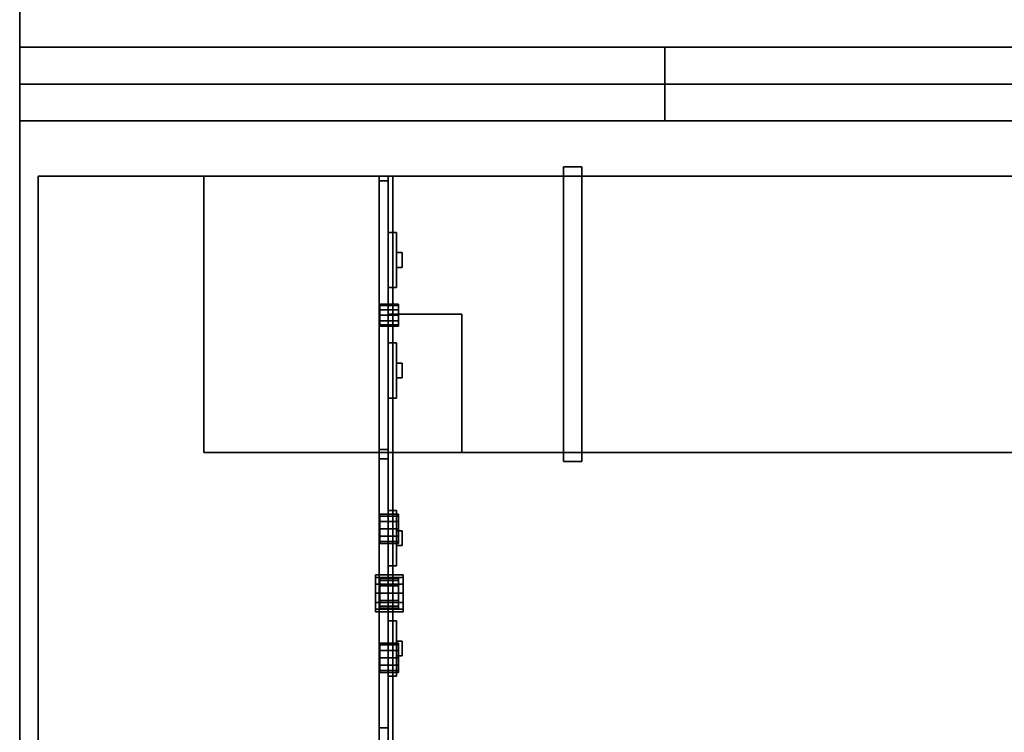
# Model space of a CAD drawing. Header units: millimetres. Extents: x 8500 to 19000, y -3980 to 3980.
# Tile 2 of 31: x 8500 to 9569, y -3054 to -2280. Entities that reach past the tile are written whole.
import ezdxf

# ---------------------------------------------------------------- set-up
doc = ezdxf.new("R2010")
doc.units = ezdxf.units.MM

msp = doc.modelspace()

# ---------------------------------------------------------------- linework, layer by layer
for points in [[(8500, -3980, 840), (19000, -3980, 840), (19000, 3980, 840), (8500, 3980, 840)], [(8500, -3980, 900), (8500, 3980, 900), (19000, 3980, 900), (19000, -3980, 900)], [(8500, 3980, 840), (8500, 3980, 900), (8500, -3980, 900), (8500, -3980, 840)], [(8500, -2390, 900), (9200, -2390, 900), (9200, -2310, 900), (8500, -2310, 900)], [(8500, -2390, 2800), (8500, -2310, 2800), (9200, -2310, 2800), (9200, -2390, 2800)], [(9200, -2310, 900), (9200, -2310, 2800), (8500, -2310, 2800), (8500, -2310, 900)], [(8500, -2310, 900), (8500, -2310, 2800), (8500, -2390, 2800), (8500, -2390, 900)], [(9200, -2390, 900), (9200, -2390, 2800), (9200, -2310, 2800), (9200, -2310, 900)], [(9200, -2390, 900), (10500, -2390, 900), (10500, -2310, 900), (9200, -2310, 900)], [(9200, -2390, 1900), (9200, -2310, 1900), (10500, -2310, 1900), (10500, -2390, 1900)], [(10500, -2310, 900), (10500, -2310, 1900), (9200, -2310, 1900), (9200, -2310, 900)], [(9200, -2310, 900), (9200, -2310, 1900), (9200, -2390, 1900), (9200, -2390, 900)], [(9200, -2390, 2600), (10500, -2390, 2600), (10500, -2310, 2600), (9200, -2310, 2600)], [(9200, -2390, 2800), (9200, -2310, 2800), (10500, -2310, 2800), (10500, -2390, 2800)], [(10500, -2310, 2600), (10500, -2310, 2800), (9200, -2310, 2800), (9200, -2310, 2600)], [(9200, -2310, 2600), (9200, -2310, 2800), (9200, -2390, 2800), (9200, -2390, 2600)], [(8500, -3980, 903), (10900, -3980, 903), (10900, -2350, 903), (8500, -2350, 903)], [(8500, -3980, 908), (8500, -2350, 908), (10900, -2350, 908), (10900, -3980, 908)], [(10900, -2350, 903), (10900, -2350, 908), (8500, -2350, 908), (8500, -2350, 903)], [(8500, -2350, 903), (8500, -2350, 908), (8500, -3980, 908), (8500, -3980, 903)], [(8500, -2390, 900), (8500, -2390, 2800), (9200, -2390, 2800), (9200, -2390, 900)], [(9200, -2390, 900), (9200, -2390, 1900), (10500, -2390, 1900), (10500, -2390, 900)], [(9200, -2390, 2600), (9200, -2390, 2800), (10500, -2390, 2800), (10500, -2390, 2600)], [(9090, -2760, 2480), (9110, -2760, 2480), (9110, -2440, 2480), (9090, -2440, 2480)], [(9090, -2760, 2600), (9090, -2440, 2600), (9110, -2440, 2600), (9110, -2760, 2600)], [(9110, -2440, 2480), (9110, -2440, 2600), (9090, -2440, 2600), (9090, -2440, 2480)], [(9090, -2440, 2480), (9090, -2440, 2600), (9090, -2760, 2600), (9090, -2760, 2480)], [(9110, -2760, 2480), (9110, -2760, 2600), (9110, -2440, 2600), (9110, -2440, 2480)], [(8520, -3960, 900), (8900, -3960, 900), (8900, -2450, 900), (8520, -2450, 900)], [(8520, -3960, 2750), (8520, -2450, 2750), (8900, -2450, 2750), (8900, -3960, 2750)], [(8900, -2450, 900), (8900, -2450, 2750), (8520, -2450, 2750), (8520, -2450, 900)], [(8520, -2450, 900), (8520, -2450, 2750), (8520, -3960, 2750), (8520, -3960, 900)], [(8700, -2750, 2500), (13800, -2750, 2500), (13800, -2450, 2500), (8700, -2450, 2500)], [(8700, -2750, 2580), (8700, -2450, 2580), (13800, -2450, 2580), (13800, -2750, 2580)], [(13800, -2450, 2500), (13800, -2450, 2580), (8700, -2450, 2580), (8700, -2450, 2500)], [(8700, -2450, 2500), (8700, -2450, 2580), (8700, -2750, 2580), (8700, -2750, 2500)], [(8890, -3960, 2620), (8905, -3960, 2620), (8905, -2450, 2620), (8890, -2450, 2620)], [(8890, -3960, 2750), (8890, -2450, 2750), (8905, -2450, 2750), (8905, -3960, 2750)], [(8905, -2450, 2620), (8905, -2450, 2750), (8890, -2450, 2750), (8890, -2450, 2620)], [(8890, -2450, 2620), (8890, -2450, 2750), (8890, -3960, 2750), (8890, -3960, 2620)], [(8890, -2747, 950), (8900, -2747, 950), (8900, -2455, 950), (8890, -2455, 950)], [(8890, -2747, 2620), (8890, -2455, 2620), (8900, -2455, 2620), (8900, -2747, 2620)], [(8900, -2455, 950), (8900, -2455, 2620), (8890, -2455, 2620), (8890, -2455, 950)], [(8890, -2455, 950), (8890, -2455, 2620), (8890, -2747, 2620), (8890, -2747, 950)], [(8900, -3960, 900), (8900, -3960, 2750), (8900, -2450, 2750), (8900, -2450, 900)], [(8900, -2747, 950), (8900, -2747, 2620), (8900, -2455, 2620), (8900, -2455, 950)], [(8905, -3960, 2620), (8905, -3960, 2750), (8905, -2450, 2750), (8905, -2450, 2620)], [(8900, -2571, 2070), (8909, -2571, 2070), (8909, -2511, 2070), (8900, -2511, 2070)], [(8900, -2571, 2150), (8900, -2511, 2150), (8909, -2511, 2150), (8909, -2571, 2150)], [(8909, -2511, 2070), (8909, -2511, 2150), (8900, -2511, 2150), (8900, -2511, 2070)], [(8900, -2511, 2070), (8900, -2511, 2150), (8900, -2571, 2150), (8900, -2571, 2070)], [(8900, -2571, 1900), (8909, -2571, 1900), (8909, -2511, 1900), (8900, -2511, 1900)], [(8900, -2571, 1980), (8900, -2511, 1980), (8909, -2511, 1980), (8909, -2571, 1980)], [(8909, -2511, 1900), (8909, -2511, 1980), (8900, -2511, 1980), (8900, -2511, 1900)], [(8900, -2511, 1900), (8900, -2511, 1980), (8900, -2571, 1980), (8900, -2571, 1900)], [(8900, -2571, 1730), (8909, -2571, 1730), (8909, -2511, 1730), (8900, -2511, 1730)], [(8900, -2571, 1810), (8900, -2511, 1810), (8909, -2511, 1810), (8909, -2571, 1810)], [(8909, -2511, 1730), (8909, -2511, 1810), (8900, -2511, 1810), (8900, -2511, 1730)], [(8900, -2511, 1730), (8900, -2511, 1810), (8900, -2571, 1810), (8900, -2571, 1730)], [(8900, -2571, 1560), (8909, -2571, 1560), (8909, -2511, 1560), (8900, -2511, 1560)], [(8900, -2571, 1640), (8900, -2511, 1640), (8909, -2511, 1640), (8909, -2571, 1640)], [(8909, -2511, 1560), (8909, -2511, 1640), (8900, -2511, 1640), (8900, -2511, 1560)], [(8900, -2511, 1560), (8900, -2511, 1640), (8900, -2571, 1640), (8900, -2571, 1560)], [(8909, -2571, 2070), (8909, -2571, 2150), (8909, -2511, 2150), (8909, -2511, 2070)], [(8909, -2571, 1900), (8909, -2571, 1980), (8909, -2511, 1980), (8909, -2511, 1900)], [(8909, -2571, 1730), (8909, -2571, 1810), (8909, -2511, 1810), (8909, -2511, 1730)], [(8909, -2571, 1560), (8909, -2571, 1640), (8909, -2511, 1640), (8909, -2511, 1560)], [(8909, -2549, 2090), (8915, -2549, 2090), (8915, -2533, 2090), (8909, -2533, 2090)], [(8909, -2549, 2140), (8909, -2533, 2140), (8915, -2533, 2140), (8915, -2549, 2140)], [(8915, -2533, 2090), (8915, -2533, 2140), (8909, -2533, 2140), (8909, -2533, 2090)], [(8909, -2533, 2090), (8909, -2533, 2140), (8909, -2549, 2140), (8909, -2549, 2090)], [(8909, -2549, 1920), (8915, -2549, 1920), (8915, -2533, 1920), (8909, -2533, 1920)], [(8909, -2549, 1970), (8909, -2533, 1970), (8915, -2533, 1970), (8915, -2549, 1970)], [(8915, -2533, 1920), (8915, -2533, 1970), (8909, -2533, 1970), (8909, -2533, 1920)], [(8909, -2533, 1920), (8909, -2533, 1970), (8909, -2549, 1970), (8909, -2549, 1920)], [(8909, -2549, 1750), (8915, -2549, 1750), (8915, -2533, 1750), (8909, -2533, 1750)], [(8909, -2549, 1800), (8909, -2533, 1800), (8915, -2533, 1800), (8915, -2549, 1800)], [(8915, -2533, 1750), (8915, -2533, 1800), (8909, -2533, 1800), (8909, -2533, 1750)], [(8909, -2533, 1750), (8909, -2533, 1800), (8909, -2549, 1800), (8909, -2549, 1750)], [(8909, -2549, 1580), (8915, -2549, 1580), (8915, -2533, 1580), (8909, -2533, 1580)], [(8909, -2549, 1630), (8909, -2533, 1630), (8915, -2533, 1630), (8915, -2549, 1630)], [(8915, -2533, 1580), (8915, -2533, 1630), (8909, -2533, 1630), (8909, -2533, 1580)], [(8909, -2533, 1580), (8909, -2533, 1630), (8909, -2549, 1630), (8909, -2549, 1580)], [(8915, -2549, 2090), (8915, -2549, 2140), (8915, -2533, 2140), (8915, -2533, 2090)], [(8915, -2549, 1920), (8915, -2549, 1970), (8915, -2533, 1970), (8915, -2533, 1920)], [(8915, -2549, 1750), (8915, -2549, 1800), (8915, -2533, 1800), (8915, -2533, 1750)], [(8915, -2549, 1580), (8915, -2549, 1630), (8915, -2533, 1630), (8915, -2533, 1580)], [(8909, -2549, 2090), (8909, -2549, 2140), (8915, -2549, 2140), (8915, -2549, 2090)], [(8909, -2549, 1920), (8909, -2549, 1970), (8915, -2549, 1970), (8915, -2549, 1920)], [(8909, -2549, 1750), (8909, -2549, 1800), (8915, -2549, 1800), (8915, -2549, 1750)], [(8909, -2549, 1580), (8909, -2549, 1630), (8915, -2549, 1630), (8915, -2549, 1580)], [(8900, -2571, 2070), (8900, -2571, 2150), (8909, -2571, 2150), (8909, -2571, 2070)], [(8900, -2571, 1900), (8900, -2571, 1980), (8909, -2571, 1980), (8909, -2571, 1900)], [(8900, -2571, 1730), (8900, -2571, 1810), (8909, -2571, 1810), (8909, -2571, 1730)], [(8900, -2571, 1560), (8900, -2571, 1640), (8909, -2571, 1640), (8909, -2571, 1560)], [(8891, -2590.6, 1406), (8891, -2590.6, 1394), (8891, -2589, 1400)], [(8891, -2589, 1400), (8891, -2590.6, 1394), (8911, -2590.6, 1394), (8911, -2589, 1400)], [(8891, -2590.6, 1406), (8891, -2589, 1400), (8911, -2589, 1400), (8911, -2590.6, 1406)], [(8891, -2590.6, 1406), (8891, -2595, 1410.4), (8891, -2601, 1412)], [(8891, -2590.6, 1406), (8891, -2601, 1412), (8891, -2607, 1410.4)], [(8891, -2590.6, 1406), (8891, -2607, 1410.4), (8891, -2611.4, 1406)], [(8891, -2590.6, 1406), (8891, -2611.4, 1406), (8891, -2613, 1400)], [(8891, -2590.6, 1406), (8891, -2613, 1400), (8891, -2611.4, 1394)], [(8891, -2590.6, 1406), (8891, -2611.4, 1394), (8891, -2607, 1389.6)], [(8891, -2590.6, 1406), (8891, -2607, 1389.6), (8891, -2601, 1388)], [(8891, -2590.6, 1406), (8891, -2601, 1388), (8891, -2595, 1389.6)], [(8891, -2590.6, 1406), (8891, -2595, 1389.6), (8891, -2590.6, 1394)], [(8891, -2590.6, 1394), (8891, -2595, 1389.6), (8911, -2595, 1389.6), (8911, -2590.6, 1394)], [(8891, -2595, 1410.4), (8891, -2590.6, 1406), (8911, -2590.6, 1406), (8911, -2595, 1410.4)], [(8891, -2595, 1389.6), (8891, -2601, 1388), (8911, -2601, 1388), (8911, -2595, 1389.6)], [(8891, -2601, 1412), (8891, -2595, 1410.4), (8911, -2595, 1410.4), (8911, -2601, 1412)], [(8911, -2589, 1400), (8911, -2590.6, 1394), (8911, -2595, 1389.6)], [(8911, -2589, 1400), (8911, -2595, 1389.6), (8911, -2601, 1388)], [(8911, -2589, 1400), (8911, -2601, 1388), (8911, -2607, 1389.6)], [(8911, -2589, 1400), (8911, -2607, 1389.6), (8911, -2611.4, 1394)], [(8911, -2589, 1400), (8911, -2611.4, 1394), (8911, -2613, 1400)], [(8911, -2589, 1400), (8911, -2613, 1400), (8911, -2611.4, 1406)], [(8911, -2589, 1400), (8911, -2611.4, 1406), (8911, -2607, 1410.4)], [(8911, -2589, 1400), (8911, -2607, 1410.4), (8911, -2601, 1412)], [(8911, -2589, 1400), (8911, -2601, 1412), (8911, -2595, 1410.4)], [(8911, -2589, 1400), (8911, -2595, 1410.4), (8911, -2590.6, 1406)], [(8891, -2601, 1388), (8891, -2607, 1389.6), (8911, -2607, 1389.6), (8911, -2601, 1388)], [(8891, -2607, 1410.4), (8891, -2601, 1412), (8911, -2601, 1412), (8911, -2607, 1410.4)], [(8891, -2607, 1389.6), (8891, -2611.4, 1394), (8911, -2611.4, 1394), (8911, -2607, 1389.6)], [(8891, -2611.4, 1406), (8891, -2607, 1410.4), (8911, -2607, 1410.4), (8911, -2611.4, 1406)], [(8900, -2750, 2100), (8980, -2750, 2100), (8980, -2600, 2100), (8900, -2600, 2100)], [(8900, -2750, 2350), (8900, -2600, 2350), (8980, -2600, 2350), (8980, -2750, 2350)], [(8980, -2600, 2100), (8980, -2600, 2350), (8900, -2600, 2350), (8900, -2600, 2100)], [(8900, -2600, 2100), (8900, -2600, 2350), (8900, -2750, 2350), (8900, -2750, 2100)], [(8980, -2750, 2100), (8980, -2750, 2350), (8980, -2600, 2350), (8980, -2600, 2100)], [(8891, -2611.4, 1394), (8891, -2613, 1400), (8911, -2613, 1400), (8911, -2611.4, 1394)], [(8891, -2613, 1400), (8891, -2611.4, 1406), (8911, -2611.4, 1406), (8911, -2613, 1400)], [(8900, -2691, 2070), (8909, -2691, 2070), (8909, -2631, 2070), (8900, -2631, 2070)], [(8900, -2691, 2150), (8900, -2631, 2150), (8909, -2631, 2150), (8909, -2691, 2150)], [(8909, -2631, 2070), (8909, -2631, 2150), (8900, -2631, 2150), (8900, -2631, 2070)], [(8900, -2631, 2070), (8900, -2631, 2150), (8900, -2691, 2150), (8900, -2691, 2070)], [(8900, -2691, 1900), (8909, -2691, 1900), (8909, -2631, 1900), (8900, -2631, 1900)], [(8900, -2691, 1980), (8900, -2631, 1980), (8909, -2631, 1980), (8909, -2691, 1980)], [(8909, -2631, 1900), (8909, -2631, 1980), (8900, -2631, 1980), (8900, -2631, 1900)], [(8900, -2631, 1900), (8900, -2631, 1980), (8900, -2691, 1980), (8900, -2691, 1900)], [(8900, -2691, 1730), (8909, -2691, 1730), (8909, -2631, 1730), (8900, -2631, 1730)], [(8900, -2691, 1810), (8900, -2631, 1810), (8909, -2631, 1810), (8909, -2691, 1810)], [(8909, -2631, 1730), (8909, -2631, 1810), (8900, -2631, 1810), (8900, -2631, 1730)], [(8900, -2631, 1730), (8900, -2631, 1810), (8900, -2691, 1810), (8900, -2691, 1730)], [(8900, -2691, 1560), (8909, -2691, 1560), (8909, -2631, 1560), (8900, -2631, 1560)], [(8900, -2691, 1640), (8900, -2631, 1640), (8909, -2631, 1640), (8909, -2691, 1640)], [(8909, -2631, 1560), (8909, -2631, 1640), (8900, -2631, 1640), (8900, -2631, 1560)], [(8900, -2631, 1560), (8900, -2631, 1640), (8900, -2691, 1640), (8900, -2691, 1560)], [(8909, -2691, 2070), (8909, -2691, 2150), (8909, -2631, 2150), (8909, -2631, 2070)], [(8909, -2691, 1900), (8909, -2691, 1980), (8909, -2631, 1980), (8909, -2631, 1900)], [(8909, -2691, 1730), (8909, -2691, 1810), (8909, -2631, 1810), (8909, -2631, 1730)], [(8909, -2691, 1560), (8909, -2691, 1640), (8909, -2631, 1640), (8909, -2631, 1560)], [(8909, -2669, 2090), (8915, -2669, 2090), (8915, -2653, 2090), (8909, -2653, 2090)], [(8909, -2669, 2140), (8909, -2653, 2140), (8915, -2653, 2140), (8915, -2669, 2140)], [(8915, -2653, 2090), (8915, -2653, 2140), (8909, -2653, 2140), (8909, -2653, 2090)], [(8909, -2653, 2090), (8909, -2653, 2140), (8909, -2669, 2140), (8909, -2669, 2090)], [(8909, -2669, 1920), (8915, -2669, 1920), (8915, -2653, 1920), (8909, -2653, 1920)], [(8909, -2669, 1970), (8909, -2653, 1970), (8915, -2653, 1970), (8915, -2669, 1970)], [(8915, -2653, 1920), (8915, -2653, 1970), (8909, -2653, 1970), (8909, -2653, 1920)], [(8909, -2653, 1920), (8909, -2653, 1970), (8909, -2669, 1970), (8909, -2669, 1920)], [(8909, -2669, 1750), (8915, -2669, 1750), (8915, -2653, 1750), (8909, -2653, 1750)], [(8909, -2669, 1800), (8909, -2653, 1800), (8915, -2653, 1800), (8915, -2669, 1800)], [(8915, -2653, 1750), (8915, -2653, 1800), (8909, -2653, 1800), (8909, -2653, 1750)], [(8909, -2653, 1750), (8909, -2653, 1800), (8909, -2669, 1800), (8909, -2669, 1750)], [(8909, -2669, 1580), (8915, -2669, 1580), (8915, -2653, 1580), (8909, -2653, 1580)], [(8909, -2669, 1630), (8909, -2653, 1630), (8915, -2653, 1630), (8915, -2669, 1630)], [(8915, -2653, 1580), (8915, -2653, 1630), (8909, -2653, 1630), (8909, -2653, 1580)], [(8909, -2653, 1580), (8909, -2653, 1630), (8909, -2669, 1630), (8909, -2669, 1580)], [(8915, -2669, 2090), (8915, -2669, 2140), (8915, -2653, 2140), (8915, -2653, 2090)], [(8915, -2669, 1920), (8915, -2669, 1970), (8915, -2653, 1970), (8915, -2653, 1920)], [(8915, -2669, 1750), (8915, -2669, 1800), (8915, -2653, 1800), (8915, -2653, 1750)], [(8915, -2669, 1580), (8915, -2669, 1630), (8915, -2653, 1630), (8915, -2653, 1580)], [(8909, -2669, 2090), (8909, -2669, 2140), (8915, -2669, 2140), (8915, -2669, 2090)], [(8909, -2669, 1920), (8909, -2669, 1970), (8915, -2669, 1970), (8915, -2669, 1920)], [(8909, -2669, 1750), (8909, -2669, 1800), (8915, -2669, 1800), (8915, -2669, 1750)], [(8909, -2669, 1580), (8909, -2669, 1630), (8915, -2669, 1630), (8915, -2669, 1580)], [(8900, -2691, 2070), (8900, -2691, 2150), (8909, -2691, 2150), (8909, -2691, 2070)], [(8900, -2691, 1900), (8900, -2691, 1980), (8909, -2691, 1980), (8909, -2691, 1900)], [(8900, -2691, 1730), (8900, -2691, 1810), (8909, -2691, 1810), (8909, -2691, 1730)], [(8900, -2691, 1560), (8900, -2691, 1640), (8909, -2691, 1640), (8909, -2691, 1560)], [(8700, -2750, 2500), (8700, -2750, 2580), (13800, -2750, 2580), (13800, -2750, 2500)], [(8890, -2747, 950), (8890, -2747, 2620), (8900, -2747, 2620), (8900, -2747, 950)], [(8900, -2750, 2100), (8900, -2750, 2350), (8980, -2750, 2350), (8980, -2750, 2100)], [(8890, -3049, 950), (8900, -3049, 950), (8900, -2757, 950), (8890, -2757, 950)], [(8890, -3049, 2620), (8890, -2757, 2620), (8900, -2757, 2620), (8900, -3049, 2620)], [(8900, -2757, 950), (8900, -2757, 2620), (8890, -2757, 2620), (8890, -2757, 950)], [(8890, -2757, 950), (8890, -2757, 2620), (8890, -3049, 2620), (8890, -3049, 950)], [(8900, -3049, 950), (8900, -3049, 2620), (8900, -2757, 2620), (8900, -2757, 950)], [(9090, -2760, 2480), (9090, -2760, 2600), (9110, -2760, 2600), (9110, -2760, 2480)], [(8891, -2819.1, 2458), (8891, -2819.1, 2442), (8891, -2817, 2450)], [(8891, -2817, 2450), (8891, -2819.1, 2442), (8911, -2819.1, 2442), (8911, -2817, 2450)], [(8891, -2819.1, 2458), (8891, -2817, 2450), (8911, -2817, 2450), (8911, -2819.1, 2458)], [(8891, -2819.1, 2458), (8891, -2825, 2463.9), (8891, -2833, 2466)], [(8891, -2819.1, 2458), (8891, -2833, 2466), (8891, -2841, 2463.9)], [(8891, -2819.1, 2458), (8891, -2841, 2463.9), (8891, -2846.9, 2458)], [(8891, -2819.1, 2458), (8891, -2846.9, 2458), (8891, -2849, 2450)], [(8891, -2819.1, 2458), (8891, -2849, 2450), (8891, -2846.9, 2442)], [(8891, -2819.1, 2458), (8891, -2846.9, 2442), (8891, -2841, 2436.1)], [(8891, -2819.1, 2458), (8891, -2841, 2436.1), (8891, -2833, 2434)], [(8891, -2819.1, 2458), (8891, -2833, 2434), (8891, -2825, 2436.1)], [(8891, -2819.1, 2458), (8891, -2825, 2436.1), (8891, -2819.1, 2442)], [(8891, -2819.1, 2442), (8891, -2825, 2436.1), (8911, -2825, 2436.1), (8911, -2819.1, 2442)], [(8891, -2825, 2463.9), (8891, -2819.1, 2458), (8911, -2819.1, 2458), (8911, -2825, 2463.9)], [(8900, -2873, 1820), (8909, -2873, 1820), (8909, -2813, 1820), (8900, -2813, 1820)], [(8900, -2873, 1900), (8900, -2813, 1900), (8909, -2813, 1900), (8909, -2873, 1900)], [(8909, -2813, 1820), (8909, -2813, 1900), (8900, -2813, 1900), (8900, -2813, 1820)], [(8900, -2813, 1820), (8900, -2813, 1900), (8900, -2873, 1900), (8900, -2873, 1820)], [(8900, -2873, 1650), (8909, -2873, 1650), (8909, -2813, 1650), (8900, -2813, 1650)], [(8900, -2873, 1730), (8900, -2813, 1730), (8909, -2813, 1730), (8909, -2873, 1730)], [(8909, -2813, 1650), (8909, -2813, 1730), (8900, -2813, 1730), (8900, -2813, 1650)], [(8900, -2813, 1650), (8900, -2813, 1730), (8900, -2873, 1730), (8900, -2873, 1650)], [(8900, -2873, 1480), (8909, -2873, 1480), (8909, -2813, 1480), (8900, -2813, 1480)], [(8900, -2873, 1560), (8900, -2813, 1560), (8909, -2813, 1560), (8909, -2873, 1560)], [(8909, -2813, 1480), (8909, -2813, 1560), (8900, -2813, 1560), (8900, -2813, 1480)], [(8900, -2813, 1480), (8900, -2813, 1560), (8900, -2873, 1560), (8900, -2873, 1480)], [(8900, -2873, 1310), (8909, -2873, 1310), (8909, -2813, 1310), (8900, -2813, 1310)], [(8900, -2873, 1390), (8900, -2813, 1390), (8909, -2813, 1390), (8909, -2873, 1390)], [(8909, -2813, 1310), (8909, -2813, 1390), (8900, -2813, 1390), (8900, -2813, 1310)], [(8900, -2813, 1310), (8900, -2813, 1390), (8900, -2873, 1390), (8900, -2873, 1310)], [(8909, -2873, 1820), (8909, -2873, 1900), (8909, -2813, 1900), (8909, -2813, 1820)], [(8909, -2873, 1650), (8909, -2873, 1730), (8909, -2813, 1730), (8909, -2813, 1650)], [(8909, -2873, 1480), (8909, -2873, 1560), (8909, -2813, 1560), (8909, -2813, 1480)], [(8909, -2873, 1310), (8909, -2873, 1390), (8909, -2813, 1390), (8909, -2813, 1310)], [(8911, -2817, 2450), (8911, -2819.1, 2442), (8911, -2825, 2436.1)], [(8911, -2817, 2450), (8911, -2825, 2436.1), (8911, -2833, 2434)], [(8911, -2817, 2450), (8911, -2833, 2434), (8911, -2841, 2436.1)], [(8911, -2817, 2450), (8911, -2841, 2436.1), (8911, -2846.9, 2442)], [(8911, -2817, 2450), (8911, -2846.9, 2442), (8911, -2849, 2450)], [(8911, -2817, 2450), (8911, -2849, 2450), (8911, -2846.9, 2458)], [(8911, -2817, 2450), (8911, -2846.9, 2458), (8911, -2841, 2463.9)], [(8911, -2817, 2450), (8911, -2841, 2463.9), (8911, -2833, 2466)], [(8911, -2817, 2450), (8911, -2833, 2466), (8911, -2825, 2463.9)], [(8911, -2817, 2450), (8911, -2825, 2463.9), (8911, -2819.1, 2458)], [(8891, -2825, 2436.1), (8891, -2833, 2434), (8911, -2833, 2434), (8911, -2825, 2436.1)], [(8891, -2833, 2466), (8891, -2825, 2463.9), (8911, -2825, 2463.9), (8911, -2833, 2466)], [(8891, -2833, 2434), (8891, -2841, 2436.1), (8911, -2841, 2436.1), (8911, -2833, 2434)], [(8891, -2841, 2463.9), (8891, -2833, 2466), (8911, -2833, 2466), (8911, -2841, 2463.9)], [(8891, -2841, 2436.1), (8891, -2846.9, 2442), (8911, -2846.9, 2442), (8911, -2841, 2436.1)], [(8891, -2846.9, 2458), (8891, -2841, 2463.9), (8911, -2841, 2463.9), (8911, -2846.9, 2458)], [(8909, -2851, 1840), (8915, -2851, 1840), (8915, -2835, 1840), (8909, -2835, 1840)], [(8909, -2851, 1890), (8909, -2835, 1890), (8915, -2835, 1890), (8915, -2851, 1890)], [(8915, -2835, 1840), (8915, -2835, 1890), (8909, -2835, 1890), (8909, -2835, 1840)], [(8909, -2835, 1840), (8909, -2835, 1890), (8909, -2851, 1890), (8909, -2851, 1840)], [(8909, -2851, 1670), (8915, -2851, 1670), (8915, -2835, 1670), (8909, -2835, 1670)], [(8909, -2851, 1720), (8909, -2835, 1720), (8915, -2835, 1720), (8915, -2851, 1720)], [(8915, -2835, 1670), (8915, -2835, 1720), (8909, -2835, 1720), (8909, -2835, 1670)], [(8909, -2835, 1670), (8909, -2835, 1720), (8909, -2851, 1720), (8909, -2851, 1670)], [(8909, -2851, 1500), (8915, -2851, 1500), (8915, -2835, 1500), (8909, -2835, 1500)], [(8909, -2851, 1550), (8909, -2835, 1550), (8915, -2835, 1550), (8915, -2851, 1550)], [(8915, -2835, 1500), (8915, -2835, 1550), (8909, -2835, 1550), (8909, -2835, 1500)], [(8909, -2835, 1500), (8909, -2835, 1550), (8909, -2851, 1550), (8909, -2851, 1500)], [(8909, -2851, 1330), (8915, -2851, 1330), (8915, -2835, 1330), (8909, -2835, 1330)], [(8909, -2851, 1380), (8909, -2835, 1380), (8915, -2835, 1380), (8915, -2851, 1380)], [(8915, -2835, 1330), (8915, -2835, 1380), (8909, -2835, 1380), (8909, -2835, 1330)], [(8909, -2835, 1330), (8909, -2835, 1380), (8909, -2851, 1380), (8909, -2851, 1330)], [(8915, -2851, 1840), (8915, -2851, 1890), (8915, -2835, 1890), (8915, -2835, 1840)], [(8915, -2851, 1670), (8915, -2851, 1720), (8915, -2835, 1720), (8915, -2835, 1670)], [(8915, -2851, 1500), (8915, -2851, 1550), (8915, -2835, 1550), (8915, -2835, 1500)], [(8915, -2851, 1330), (8915, -2851, 1380), (8915, -2835, 1380), (8915, -2835, 1330)], [(8891, -2846.9, 2442), (8891, -2849, 2450), (8911, -2849, 2450), (8911, -2846.9, 2442)], [(8891, -2849, 2450), (8891, -2846.9, 2458), (8911, -2846.9, 2458), (8911, -2849, 2450)], [(8909, -2851, 1840), (8909, -2851, 1890), (8915, -2851, 1890), (8915, -2851, 1840)], [(8909, -2851, 1670), (8909, -2851, 1720), (8915, -2851, 1720), (8915, -2851, 1670)], [(8909, -2851, 1500), (8909, -2851, 1550), (8915, -2851, 1550), (8915, -2851, 1500)], [(8909, -2851, 1330), (8909, -2851, 1380), (8915, -2851, 1380), (8915, -2851, 1330)], [(8900, -2873, 1820), (8900, -2873, 1900), (8909, -2873, 1900), (8909, -2873, 1820)], [(8900, -2873, 1650), (8900, -2873, 1730), (8909, -2873, 1730), (8909, -2873, 1650)], [(8900, -2873, 1480), (8900, -2873, 1560), (8909, -2873, 1560), (8909, -2873, 1480)], [(8900, -2873, 1310), (8900, -2873, 1390), (8909, -2873, 1390), (8909, -2873, 1310)], [(8886, -2885.7, 2030), (8886, -2885.7, 2010), (8886, -2883, 2020)], [(8886, -2883, 2020), (8886, -2885.7, 2010), (8916, -2885.7, 2010), (8916, -2883, 2020)], [(8886, -2885.7, 2030), (8886, -2883, 2020), (8916, -2883, 2020), (8916, -2885.7, 2030)], [(8916, -2883, 2020), (8916, -2885.7, 2010), (8916, -2893, 2002.7)], [(8916, -2883, 2020), (8916, -2893, 2002.7), (8916, -2903, 2000)], [(8916, -2883, 2020), (8916, -2903, 2000), (8916, -2913, 2002.7)], [(8916, -2883, 2020), (8916, -2913, 2002.7), (8916, -2920.3, 2010)], [(8916, -2883, 2020), (8916, -2920.3, 2010), (8916, -2923, 2020)], [(8916, -2883, 2020), (8916, -2923, 2020), (8916, -2920.3, 2030)], [(8916, -2883, 2020), (8916, -2920.3, 2030), (8916, -2913, 2037.3)], [(8916, -2883, 2020), (8916, -2913, 2037.3), (8916, -2903, 2040)], [(8916, -2883, 2020), (8916, -2903, 2040), (8916, -2893, 2037.3)], [(8916, -2883, 2020), (8916, -2893, 2037.3), (8916, -2885.7, 2030)], [(8886, -2885.7, 2030), (8886, -2893, 2037.3), (8886, -2903, 2040)], [(8886, -2885.7, 2030), (8886, -2903, 2040), (8886, -2913, 2037.3)], [(8886, -2885.7, 2030), (8886, -2913, 2037.3), (8886, -2920.3, 2030)], [(8886, -2885.7, 2030), (8886, -2920.3, 2030), (8886, -2923, 2020)], [(8886, -2885.7, 2030), (8886, -2923, 2020), (8886, -2920.3, 2010)], [(8886, -2885.7, 2030), (8886, -2920.3, 2010), (8886, -2913, 2002.7)], [(8886, -2885.7, 2030), (8886, -2913, 2002.7), (8886, -2903, 2000)], [(8886, -2885.7, 2030), (8886, -2903, 2000), (8886, -2893, 2002.7)], [(8886, -2885.7, 2030), (8886, -2893, 2002.7), (8886, -2885.7, 2010)], [(8886, -2885.7, 2010), (8886, -2893, 2002.7), (8916, -2893, 2002.7), (8916, -2885.7, 2010)], [(8886, -2893, 2037.3), (8886, -2885.7, 2030), (8916, -2885.7, 2030), (8916, -2893, 2037.3)], [(8886, -2893, 2002.7), (8886, -2903, 2000), (8916, -2903, 2000), (8916, -2893, 2002.7)], [(8886, -2903, 2040), (8886, -2893, 2037.3), (8916, -2893, 2037.3), (8916, -2903, 2040)], [(8891, -2889.1, 2458), (8891, -2889.1, 2442), (8891, -2887, 2450)], [(8891, -2887, 2450), (8891, -2889.1, 2442), (8911, -2889.1, 2442), (8911, -2887, 2450)], [(8891, -2889.1, 2458), (8891, -2887, 2450), (8911, -2887, 2450), (8911, -2889.1, 2458)], [(8891, -2889.1, 2458), (8891, -2895, 2463.9), (8891, -2903, 2466)], [(8891, -2889.1, 2458), (8891, -2903, 2466), (8891, -2911, 2463.9)], [(8891, -2889.1, 2458), (8891, -2911, 2463.9), (8891, -2916.9, 2458)], [(8891, -2889.1, 2458), (8891, -2916.9, 2458), (8891, -2919, 2450)], [(8891, -2889.1, 2458), (8891, -2919, 2450), (8891, -2916.9, 2442)], [(8891, -2889.1, 2458), (8891, -2916.9, 2442), (8891, -2911, 2436.1)], [(8891, -2889.1, 2458), (8891, -2911, 2436.1), (8891, -2903, 2434)], [(8891, -2889.1, 2458), (8891, -2903, 2434), (8891, -2895, 2436.1)], [(8891, -2889.1, 2458), (8891, -2895, 2436.1), (8891, -2889.1, 2442)], [(8891, -2889.1, 2442), (8891, -2895, 2436.1), (8911, -2895, 2436.1), (8911, -2889.1, 2442)], [(8891, -2895, 2463.9), (8891, -2889.1, 2458), (8911, -2889.1, 2458), (8911, -2895, 2463.9)], [(8891, -2895, 2436.1), (8891, -2903, 2434), (8911, -2903, 2434), (8911, -2895, 2436.1)], [(8891, -2903, 2466), (8891, -2895, 2463.9), (8911, -2895, 2463.9), (8911, -2903, 2466)], [(8911, -2887, 2450), (8911, -2889.1, 2442), (8911, -2895, 2436.1)], [(8911, -2887, 2450), (8911, -2895, 2436.1), (8911, -2903, 2434)], [(8911, -2887, 2450), (8911, -2903, 2434), (8911, -2911, 2436.1)], [(8911, -2887, 2450), (8911, -2911, 2436.1), (8911, -2916.9, 2442)], [(8911, -2887, 2450), (8911, -2916.9, 2442), (8911, -2919, 2450)], [(8911, -2887, 2450), (8911, -2919, 2450), (8911, -2916.9, 2458)], [(8911, -2887, 2450), (8911, -2916.9, 2458), (8911, -2911, 2463.9)], [(8911, -2887, 2450), (8911, -2911, 2463.9), (8911, -2903, 2466)], [(8911, -2887, 2450), (8911, -2903, 2466), (8911, -2895, 2463.9)], [(8911, -2887, 2450), (8911, -2895, 2463.9), (8911, -2889.1, 2458)], [(8886, -2903, 2000), (8886, -2913, 2002.7), (8916, -2913, 2002.7), (8916, -2903, 2000)], [(8886, -2913, 2037.3), (8886, -2903, 2040), (8916, -2903, 2040), (8916, -2913, 2037.3)], [(8891, -2903, 2434), (8891, -2911, 2436.1), (8911, -2911, 2436.1), (8911, -2903, 2434)], [(8891, -2911, 2463.9), (8891, -2903, 2466), (8911, -2903, 2466), (8911, -2911, 2463.9)], [(8886, -2913, 2002.7), (8886, -2920.3, 2010), (8916, -2920.3, 2010), (8916, -2913, 2002.7)], [(8886, -2920.3, 2030), (8886, -2913, 2037.3), (8916, -2913, 2037.3), (8916, -2920.3, 2030)], [(8891, -2911, 2436.1), (8891, -2916.9, 2442), (8911, -2916.9, 2442), (8911, -2911, 2436.1)], [(8891, -2916.9, 2458), (8891, -2911, 2463.9), (8911, -2911, 2463.9), (8911, -2916.9, 2458)], [(8891, -2916.9, 2442), (8891, -2919, 2450), (8911, -2919, 2450), (8911, -2916.9, 2442)], [(8891, -2919, 2450), (8891, -2916.9, 2458), (8911, -2916.9, 2458), (8911, -2919, 2450)], [(8886, -2920.3, 2010), (8886, -2923, 2020), (8916, -2923, 2020), (8916, -2920.3, 2010)], [(8886, -2923, 2020), (8886, -2920.3, 2030), (8916, -2920.3, 2030), (8916, -2923, 2020)], [(8900, -2993, 1820), (8909, -2993, 1820), (8909, -2933, 1820), (8900, -2933, 1820)], [(8900, -2993, 1900), (8900, -2933, 1900), (8909, -2933, 1900), (8909, -2993, 1900)], [(8909, -2933, 1820), (8909, -2933, 1900), (8900, -2933, 1900), (8900, -2933, 1820)], [(8900, -2933, 1820), (8900, -2933, 1900), (8900, -2993, 1900), (8900, -2993, 1820)], [(8900, -2993, 1650), (8909, -2993, 1650), (8909, -2933, 1650), (8900, -2933, 1650)], [(8900, -2993, 1730), (8900, -2933, 1730), (8909, -2933, 1730), (8909, -2993, 1730)], [(8909, -2933, 1650), (8909, -2933, 1730), (8900, -2933, 1730), (8900, -2933, 1650)], [(8900, -2933, 1650), (8900, -2933, 1730), (8900, -2993, 1730), (8900, -2993, 1650)], [(8900, -2993, 1480), (8909, -2993, 1480), (8909, -2933, 1480), (8900, -2933, 1480)], [(8900, -2993, 1560), (8900, -2933, 1560), (8909, -2933, 1560), (8909, -2993, 1560)], [(8909, -2933, 1480), (8909, -2933, 1560), (8900, -2933, 1560), (8900, -2933, 1480)], [(8900, -2933, 1480), (8900, -2933, 1560), (8900, -2993, 1560), (8900, -2993, 1480)], [(8900, -2993, 1310), (8909, -2993, 1310), (8909, -2933, 1310), (8900, -2933, 1310)], [(8900, -2993, 1390), (8900, -2933, 1390), (8909, -2933, 1390), (8909, -2993, 1390)], [(8909, -2933, 1310), (8909, -2933, 1390), (8900, -2933, 1390), (8900, -2933, 1310)], [(8900, -2933, 1310), (8900, -2933, 1390), (8900, -2993, 1390), (8900, -2993, 1310)], [(8909, -2993, 1820), (8909, -2993, 1900), (8909, -2933, 1900), (8909, -2933, 1820)], [(8909, -2993, 1650), (8909, -2993, 1730), (8909, -2933, 1730), (8909, -2933, 1650)], [(8909, -2993, 1480), (8909, -2993, 1560), (8909, -2933, 1560), (8909, -2933, 1480)], [(8909, -2993, 1310), (8909, -2993, 1390), (8909, -2933, 1390), (8909, -2933, 1310)], [(8891, -2959.1, 2458), (8891, -2959.1, 2442), (8891, -2957, 2450)], [(8891, -2957, 2450), (8891, -2959.1, 2442), (8911, -2959.1, 2442), (8911, -2957, 2450)], [(8891, -2959.1, 2458), (8891, -2957, 2450), (8911, -2957, 2450), (8911, -2959.1, 2458)], [(8891, -2959.1, 2458), (8891, -2965, 2463.9), (8891, -2973, 2466)], [(8891, -2959.1, 2458), (8891, -2973, 2466), (8891, -2981, 2463.9)], [(8891, -2959.1, 2458), (8891, -2981, 2463.9), (8891, -2986.9, 2458)], [(8891, -2959.1, 2458), (8891, -2986.9, 2458), (8891, -2989, 2450)], [(8891, -2959.1, 2458), (8891, -2989, 2450), (8891, -2986.9, 2442)], [(8891, -2959.1, 2458), (8891, -2986.9, 2442), (8891, -2981, 2436.1)], [(8891, -2959.1, 2458), (8891, -2981, 2436.1), (8891, -2973, 2434)], [(8891, -2959.1, 2458), (8891, -2973, 2434), (8891, -2965, 2436.1)], [(8891, -2959.1, 2458), (8891, -2965, 2436.1), (8891, -2959.1, 2442)], [(8891, -2959.1, 2442), (8891, -2965, 2436.1), (8911, -2965, 2436.1), (8911, -2959.1, 2442)], [(8891, -2965, 2463.9), (8891, -2959.1, 2458), (8911, -2959.1, 2458), (8911, -2965, 2463.9)], [(8909, -2971, 1840), (8915, -2971, 1840), (8915, -2955, 1840), (8909, -2955, 1840)], [(8909, -2971, 1890), (8909, -2955, 1890), (8915, -2955, 1890), (8915, -2971, 1890)], [(8915, -2955, 1840), (8915, -2955, 1890), (8909, -2955, 1890), (8909, -2955, 1840)], [(8909, -2955, 1840), (8909, -2955, 1890), (8909, -2971, 1890), (8909, -2971, 1840)], [(8909, -2971, 1670), (8915, -2971, 1670), (8915, -2955, 1670), (8909, -2955, 1670)], [(8909, -2971, 1720), (8909, -2955, 1720), (8915, -2955, 1720), (8915, -2971, 1720)], [(8915, -2955, 1670), (8915, -2955, 1720), (8909, -2955, 1720), (8909, -2955, 1670)], [(8909, -2955, 1670), (8909, -2955, 1720), (8909, -2971, 1720), (8909, -2971, 1670)], [(8909, -2971, 1500), (8915, -2971, 1500), (8915, -2955, 1500), (8909, -2955, 1500)], [(8909, -2971, 1550), (8909, -2955, 1550), (8915, -2955, 1550), (8915, -2971, 1550)], [(8915, -2955, 1500), (8915, -2955, 1550), (8909, -2955, 1550), (8909, -2955, 1500)], [(8909, -2955, 1500), (8909, -2955, 1550), (8909, -2971, 1550), (8909, -2971, 1500)], [(8909, -2971, 1330), (8915, -2971, 1330), (8915, -2955, 1330), (8909, -2955, 1330)], [(8909, -2971, 1380), (8909, -2955, 1380), (8915, -2955, 1380), (8915, -2971, 1380)], [(8915, -2955, 1330), (8915, -2955, 1380), (8909, -2955, 1380), (8909, -2955, 1330)], [(8909, -2955, 1330), (8909, -2955, 1380), (8909, -2971, 1380), (8909, -2971, 1330)], [(8911, -2957, 2450), (8911, -2959.1, 2442), (8911, -2965, 2436.1)], [(8911, -2957, 2450), (8911, -2965, 2436.1), (8911, -2973, 2434)], [(8911, -2957, 2450), (8911, -2973, 2434), (8911, -2981, 2436.1)], [(8911, -2957, 2450), (8911, -2981, 2436.1), (8911, -2986.9, 2442)], [(8911, -2957, 2450), (8911, -2986.9, 2442), (8911, -2989, 2450)], [(8911, -2957, 2450), (8911, -2989, 2450), (8911, -2986.9, 2458)], [(8911, -2957, 2450), (8911, -2986.9, 2458), (8911, -2981, 2463.9)], [(8911, -2957, 2450), (8911, -2981, 2463.9), (8911, -2973, 2466)], [(8911, -2957, 2450), (8911, -2973, 2466), (8911, -2965, 2463.9)], [(8911, -2957, 2450), (8911, -2965, 2463.9), (8911, -2959.1, 2458)], [(8915, -2971, 1840), (8915, -2971, 1890), (8915, -2955, 1890), (8915, -2955, 1840)], [(8915, -2971, 1670), (8915, -2971, 1720), (8915, -2955, 1720), (8915, -2955, 1670)], [(8915, -2971, 1500), (8915, -2971, 1550), (8915, -2955, 1550), (8915, -2955, 1500)], [(8915, -2971, 1330), (8915, -2971, 1380), (8915, -2955, 1380), (8915, -2955, 1330)], [(8891, -2965, 2436.1), (8891, -2973, 2434), (8911, -2973, 2434), (8911, -2965, 2436.1)], [(8891, -2973, 2466), (8891, -2965, 2463.9), (8911, -2965, 2463.9), (8911, -2973, 2466)], [(8891, -2973, 2434), (8891, -2981, 2436.1), (8911, -2981, 2436.1), (8911, -2973, 2434)], [(8891, -2981, 2463.9), (8891, -2973, 2466), (8911, -2973, 2466), (8911, -2981, 2463.9)], [(8891, -2981, 2436.1), (8891, -2986.9, 2442), (8911, -2986.9, 2442), (8911, -2981, 2436.1)], [(8891, -2986.9, 2458), (8891, -2981, 2463.9), (8911, -2981, 2463.9), (8911, -2986.9, 2458)], [(8909, -2971, 1840), (8909, -2971, 1890), (8915, -2971, 1890), (8915, -2971, 1840)], [(8909, -2971, 1670), (8909, -2971, 1720), (8915, -2971, 1720), (8915, -2971, 1670)], [(8909, -2971, 1500), (8909, -2971, 1550), (8915, -2971, 1550), (8915, -2971, 1500)], [(8909, -2971, 1330), (8909, -2971, 1380), (8915, -2971, 1380), (8915, -2971, 1330)], [(8891, -2986.9, 2442), (8891, -2989, 2450), (8911, -2989, 2450), (8911, -2986.9, 2442)], [(8891, -2989, 2450), (8891, -2986.9, 2458), (8911, -2986.9, 2458), (8911, -2989, 2450)], [(8900, -2993, 1820), (8900, -2993, 1900), (8909, -2993, 1900), (8909, -2993, 1820)], [(8900, -2993, 1650), (8900, -2993, 1730), (8909, -2993, 1730), (8909, -2993, 1650)], [(8900, -2993, 1480), (8900, -2993, 1560), (8909, -2993, 1560), (8909, -2993, 1480)], [(8900, -2993, 1310), (8900, -2993, 1390), (8909, -2993, 1390), (8909, -2993, 1310)], [(8890, -3049, 950), (8890, -3049, 2620), (8900, -3049, 2620), (8900, -3049, 950)]]:
    msp.add_3dface(points)

doc.saveas('drawing.dxf')
